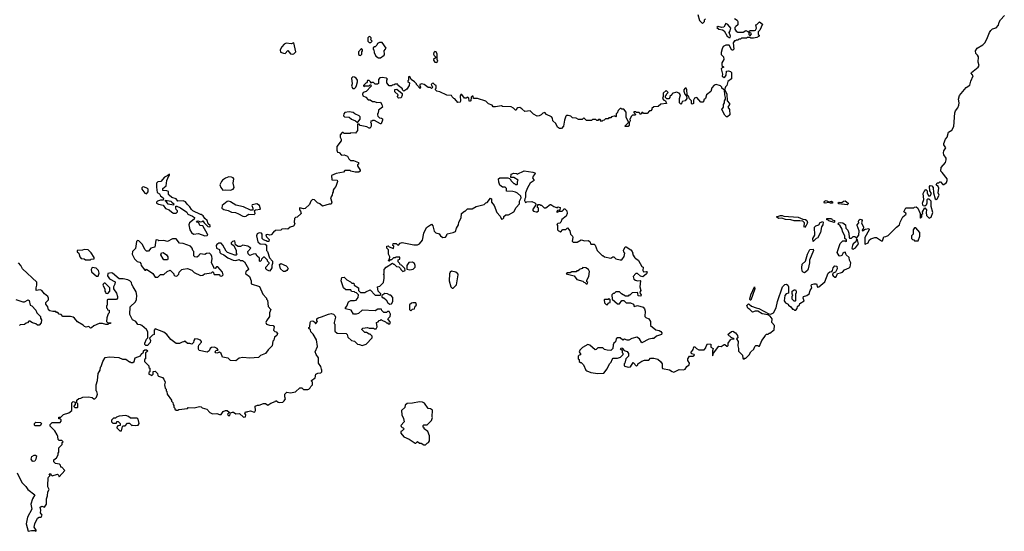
# Model space of a CAD drawing. Extents: x 2535812 to 2752880, y 540738 to 728399.
# Tile 9 of 213: x 2548218 to 2559592, y 610630 to 616545. Entities that reach past the tile are written whole.
import ezdxf

# ---------------------------------------------------------------- set-up
doc = ezdxf.new("R2010")
doc.units = 0

msp = doc.modelspace()

# ---------------------------------------------------------------- linework, layer by layer
at = {"layer": '0CON20XD'}
for points in [[(2556475, 616560), (2556505, 616538), (2556514, 616524), (2556513, 616485), (2556490, 616465), (2556479, 616455), (2556479, 616435), (2556494, 616414), (2556512, 616402), (2556575, 616400), (2556605, 616420), (2556640, 616400), (2556640, 616375), (2556655, 616360), (2556668, 616372), (2556670, 616385), (2556640, 616400), (2556642, 616408), (2556655, 616420), (2556705, 616418), (2556717, 616423), (2556730, 616445), (2556723, 616487), (2556735, 616490), (2556765, 616520), (2556800, 616495), (2556767, 616423), (2556750, 616405), (2556750, 616375), (2556760, 616365), (2556760, 616355), (2556735, 616340), (2556695, 616330), (2556665, 616330), (2556655, 616340), (2556625, 616340), (2556615, 616330), (2556555, 616330), (2556545, 616320), (2556525, 616320), (2556515, 616310), (2556495, 616310), (2556485, 616300), (2556475, 616300), (2556461, 616279), (2556466, 616205), (2556455, 616191), (2556443, 616193), (2556415, 616250), (2556375, 616250), (2556344, 616236), (2556331, 616209), (2556322, 616165), (2556323, 616143), (2556347, 616117), (2556352, 616085), (2556330, 616045), (2556330, 616015), (2556350, 615995), (2556332, 615988), (2556323, 615975), (2556338, 615915), (2556333, 615893), (2556355, 615878), (2556365, 615882), (2556380, 615905), (2556382, 615948), (2556405, 615952), (2556427, 615947), (2556440, 615935), (2556440, 615860), (2556399, 615831), (2556388, 615785), (2556373, 615767), (2556360, 615730), (2556330, 615755), (2556330, 615765), (2556312, 615782), (2556265, 615797), (2556241, 615789), (2556213, 615757), (2556200, 615715), (2556150, 615675), (2556140, 615635), (2556122, 615618), (2556120, 615605), (2556108, 615592), (2556085, 615590), (2556040, 615645), (2556025, 615642)], [(2556050, 616605), (2556070, 616535), (2556105, 616500), (2556128, 616522), (2556130, 616545), (2556140, 616555)], [(2557698, 613618), (2557722, 613625), (2557745, 613652), (2557800, 613675), (2557812, 613688), (2557818, 613735), (2557802, 613765), (2557800, 613795), (2557766, 613826), (2557756, 613856), (2557740, 613855), (2557725, 613840), (2557715, 613818), (2557695, 613810), (2557684, 613814), (2557660, 613855), (2557695, 613958), (2557725, 613990), (2557755, 613990), (2557765, 613980), (2557770, 613985), (2557768, 613998), (2557750, 614015), (2557748, 614045), (2557723, 614095), (2557717, 614125), (2557695, 614162), (2557670, 614185), (2557682, 614198), (2557705, 614202), (2557725, 614198), (2557758, 614175), (2557763, 614133), (2557785, 614110), (2557796, 614076), (2557800, 614025), (2557805, 614020), (2557825, 614020), (2557845, 614040), (2557867, 614037), (2557885, 614020), (2557912, 614055), (2557917, 614105), (2557891, 614165), (2557893, 614175), (2557912, 614195), (2557909, 614215), (2557915, 614232), (2557925, 614238), (2557944, 614235), (2557951, 614225), (2557942, 614195), (2557966, 614145), (2557962, 614128), (2557948, 614115), (2557952, 614105), (2557985, 614122), (2558025, 614130), (2558030, 614125), (2558030, 614115), (2557980, 614025), (2557980, 613955), (2557985, 613950), (2558020, 613965), (2558030, 613995), (2558048, 614012), (2558095, 614028), (2558115, 614028), (2558175, 613990), (2558185, 613990), (2558200, 614035), (2558225, 614040), (2558249, 614051), (2558345, 614148), (2558380, 614175), (2558388, 614205), (2558420, 614265), (2558457, 614295), (2558455, 614310), (2558430, 614325), (2558455, 614370), (2558545, 614370), (2558553, 614377), (2558575, 614380), (2558592, 614365), (2558620, 614305), (2558620, 614255), (2558625, 614250), (2558640, 614265), (2558640, 614295), (2558650, 614305), (2558648, 614325), (2558675, 614370), (2558692, 614345), (2558688, 614315), (2558693, 614283), (2558725, 614252), (2558745, 614260), (2558767, 614315), (2558748, 614385), (2558748, 614445), (2558725, 614470), (2558705, 614470), (2558698, 614462), (2558697, 614425), (2558689, 614401), (2558675, 614388), (2558654, 614394), (2558647, 614425), (2558662, 614465), (2558653, 614535), (2558665, 614560), (2558685, 614580), (2558700, 614565), (2558700, 614545), (2558715, 614510), (2558735, 614510), (2558752, 614535), (2558732, 614565), (2558727, 614615), (2558735, 614627), (2558755, 614624), (2558769, 614605), (2558773, 614543), (2558792, 614475), (2558805, 614468), (2558815, 614472), (2558840, 614515), (2558829, 614545), (2558836, 614596), (2558826, 614616), (2558804, 614635), (2558815, 614660), (2558835, 614660), (2558845, 614670), (2558855, 614670), (2558881, 614641), (2558895, 614638), (2558925, 614662), (2558933, 614685), (2558933, 614705), (2558872, 614778), (2558858, 614795), (2558862, 614835), (2558913, 614895), (2558920, 614925), (2558920, 614945), (2558894, 614984), (2558891, 615005), (2558892, 615028), (2558918, 615065), (2558895, 615098), (2558892, 615115), (2558913, 615165), (2558930, 615185), (2558946, 615244), (2558985, 615267), (2559010, 615310), (2559022, 615468), (2559029, 615491), (2559056, 615524), (2559067, 615555), (2559071, 615585), (2559061, 615625), (2559073, 615667), (2559150, 615760), (2559194, 615786), (2559206, 615835), (2559232, 615895), (2559210, 615925), (2559212, 615935), (2559288, 615995), (2559302, 616015), (2559288, 616055), (2559293, 616115), (2559283, 616135), (2559262, 616155), (2559258, 616185), (2559280, 616215), (2559342, 616255), (2559365, 616278), (2559391, 616319), (2559420, 616395), (2559435, 616418), (2559455, 616438), (2559498, 616452), (2559525, 616480), (2559532, 616515), (2559546, 616544), (2559592, 616592)], [(2556415, 616338), (2556425, 616340), (2556430, 616355), (2556413, 616395), (2556426, 616415), (2556431, 616445), (2556400, 616490), (2556375, 616502), (2556350, 616460), (2556326, 616456), (2556285, 616468), (2556270, 616455), (2556295, 616434), (2556335, 616427), (2556356, 616416), (2556392, 616355), (2556415, 616338)], [(2552275, 616280), (2552290, 616295), (2552270, 616315), (2552280, 616325), (2552280, 616335), (2552268, 616348), (2552255, 616350), (2552240, 616335), (2552240, 616295), (2552255, 616280), (2552275, 616280)], [(2551365, 616146), (2551385, 616152), (2551407, 616175), (2551385, 616278), (2551354, 616266), (2551295, 616272), (2551275, 616263), (2551245, 616230), (2551229, 616195), (2551231, 616171), (2551265, 616156), (2551286, 616154), (2551315, 616187), (2551345, 616150), (2551365, 616146)], [(2552155, 616132), (2552170, 616145), (2552170, 616175), (2552180, 616185), (2552178, 616198), (2552165, 616210), (2552130, 616175), (2552133, 616143), (2552143, 616133), (2552155, 616132)], [(2552385, 616102), (2552428, 616135), (2552432, 616145), (2552430, 616185), (2552450, 616215), (2552405, 616280), (2552375, 616282), (2552352, 616268), (2552345, 616250), (2552325, 616230), (2552315, 616230), (2552302, 616218), (2552300, 616205), (2552310, 616195), (2552312, 616165), (2552332, 616122), (2552363, 616103), (2552385, 616102)], [(2553035, 616050), (2553048, 616065), (2553040, 616085), (2553040, 616145), (2553030, 616175), (2553015, 616178), (2553002, 616165), (2553000, 616145), (2553005, 616130), (2553020, 616115), (2553020, 616105), (2553000, 616085), (2553000, 616075), (2553014, 616054), (2553035, 616050)], [(2556025, 615642), (2556014, 615636), (2556000, 615615), (2556000, 615575), (2555985, 615570), (2555980, 615575), (2555978, 615608), (2555955, 615630), (2555945, 615660), (2555928, 615678), (2555926, 615736), (2555915, 615752), (2555905, 615752), (2555890, 615735), (2555889, 615719), (2555902, 615682), (2555922, 615662), (2555924, 615635), (2555905, 615607), (2555872, 615598), (2555868, 615582), (2555855, 615570), (2555840, 615585), (2555840, 615635), (2555850, 615675), (2555836, 615696), (2555805, 615708), (2555755, 615690), (2555750, 615675), (2555730, 615655), (2555730, 615645), (2555715, 615630), (2555695, 615630), (2555680, 615645), (2555680, 615665), (2555690, 615675), (2555690, 615685), (2555710, 615705), (2555685, 615728), (2555653, 615697), (2555650, 615655), (2555642, 615635), (2555660, 615615), (2555678, 615608), (2555690, 615575), (2555625, 615570), (2555595, 615540), (2555543, 615537), (2555522, 615518), (2555520, 615505), (2555508, 615492), (2555495, 615490), (2555465, 615460), (2555425, 615460), (2555415, 615470), (2555405, 615470), (2555395, 615450), (2555375, 615470), (2555345, 615470), (2555335, 615480), (2555312, 615478), (2555312, 615472), (2555328, 615458), (2555330, 615445), (2555325, 615440), (2555295, 615440), (2555285, 615430), (2555268, 615395), (2555270, 615375), (2555258, 615352), (2555258, 615325), (2555245, 615310), (2555215, 615310), (2555210, 615315), (2555250, 615355), (2555250, 615365), (2555222, 615415), (2555222, 615475), (2555195, 615510), (2555175, 615510), (2555165, 615520), (2555155, 615520), (2555130, 615495), (2555120, 615465), (2555110, 615455), (2555110, 615425), (2555105, 615420), (2555095, 615430), (2555085, 615430), (2555055, 615420), (2555045, 615410), (2555025, 615410), (2555015, 615400), (2554985, 615400), (2554968, 615382), (2554955, 615380), (2554945, 615370), (2554922, 615372), (2554930, 615385), (2554925, 615390), (2554905, 615390), (2554895, 615380), (2554885, 615380), (2554875, 615390), (2554835, 615390), (2554825, 615380), (2554805, 615378), (2554765, 615380), (2554735, 615410), (2554715, 615390), (2554675, 615392), (2554647, 615407), (2554605, 615410), (2554585, 615430), (2554555, 615438), (2554533, 615437), (2554525, 615430), (2554512, 615382), (2554500, 615315), (2554475, 615287), (2554455, 615287), (2554432, 615302), (2554412, 615345), (2554376, 615376), (2554372, 615405), (2554363, 615423), (2554305, 615450), (2554285, 615470), (2554260, 615465), (2554240, 615445), (2554217, 615433), (2554195, 615430), (2554155, 615452), (2554115, 615490), (2554055, 615482), (2554020, 615515), (2553995, 615528), (2553973, 615527), (2553962, 615518), (2553955, 615500), (2553945, 615500), (2553923, 615523), (2553895, 615537), (2553797, 615543), (2553785, 615550), (2553715, 615537), (2553688, 615538), (2553675, 615558), (2553632, 615572), (2553602, 615602), (2553505, 615632), (2553462, 615632), (2553455, 615660), (2553445, 615660), (2553432, 615648), (2553430, 615605), (2553415, 615600), (2553410, 615605), (2553408, 615638), (2553395, 615650), (2553375, 615638), (2553355, 615638), (2553325, 615680), (2553315, 615680), (2553308, 615662), (2553312, 615605), (2553307, 615593), (2553278, 615588), (2553245, 615630), (2553233, 615633), (2553212, 615652), (2553208, 615668), (2553153, 615673), (2553072, 615712), (2553035, 615720), (2553020, 615735), (2553020, 615745), (2553030, 615755), (2553030, 615785), (2553012, 615792), (2552995, 615810), (2552982, 615808), (2552973, 615797), (2552982, 615772), (2552990, 615765), (2552975, 615750), (2552965, 615760), (2552935, 615760), (2552890, 615795), (2552865, 615802), (2552840, 615795), (2552840, 615775), (2552850, 615765), (2552845, 615750), (2552800, 615795), (2552800, 615805), (2552780, 615825), (2552742, 615852), (2552725, 615890), (2552710, 615885), (2552710, 615845), (2552702, 615838), (2552702, 615832), (2552720, 615815), (2552718, 615785), (2552689, 615741), (2552655, 615720), (2552640, 615735), (2552640, 615745), (2552590, 615785), (2552585, 615800), (2552555, 615800), (2552545, 615790), (2552523, 615787), (2552515, 615780), (2552485, 615780), (2552460, 615815), (2552460, 615845), (2552468, 615858), (2552457, 615867), (2552406, 615876), (2552379, 615871), (2552362, 615855), (2552362, 615808), (2552352, 615798), (2552325, 615800), (2552305, 615820), (2552285, 615820), (2552275, 615810), (2552270, 615825), (2552255, 615840), (2552235, 615840), (2552230, 615815), (2552215, 615810), (2552190, 615785), (2552195, 615770), (2552205, 615780), (2552255, 615780), (2552265, 615790), (2552275, 615790), (2552280, 615775), (2552220, 615715), (2552185, 615702), (2552177, 615685), (2552182, 615665), (2552215, 615648), (2552245, 615620), (2552265, 615620), (2552295, 615600), (2552315, 615600), (2552345, 615588), (2552385, 615590), (2552402, 615565), (2552410, 615535), (2552362, 615498), (2552360, 615465), (2552350, 615455), (2552350, 615445), (2552355, 615430), (2552375, 615410), (2552398, 615408), (2552408, 615398), (2552408, 615385), (2552395, 615340), (2552385, 615340), (2552315, 615380), (2552295, 615380), (2552285, 615370), (2552275, 615370), (2552270, 615365), (2552278, 615345), (2552278, 615315), (2552265, 615290), (2552255, 615290), (2552227, 615307), (2552153, 615323), (2552138, 615338), (2552125, 615340), (2552120, 615335), (2552122, 615265), (2552097, 615233), (2552045, 615238), (2552035, 615230), (2551965, 615230), (2551955, 615240), (2551945, 615240), (2551920, 615215), (2551920, 615185), (2551930, 615165), (2551930, 615145), (2551883, 615077), (2551882, 615035), (2551890, 615015), (2551908, 615008), (2551935, 614980), (2551965, 614982), (2552006, 614966), (2552020, 614935), (2552038, 614918), (2552075, 614918), (2552130, 614895), (2552130, 614875), (2552120, 614865), (2552120, 614855), (2552150, 614805), (2552150, 614795), (2552135, 614782), (2552095, 614783), (2552043, 614793), (2552035, 614800), (2551975, 614800), (2551957, 614783), (2551875, 614767), (2551820, 614745), (2551824, 614694), (2551885, 614690), (2551890, 614675), (2551870, 614615), (2551850, 614595), (2551840, 614575), (2551840, 614555), (2551830, 614545), (2551828, 614515), (2551810, 614485), (2551822, 614435), (2551817, 614413), (2551795, 614413), (2551718, 614388), (2551687, 614417), (2551657, 614427), (2551625, 614462), (2551600, 614465), (2551582, 614445), (2551565, 614410), (2551515, 614362), (2551495, 614358), (2551455, 614370), (2551450, 614365), (2551450, 614345), (2551462, 614332), (2551468, 614305), (2551425, 614260), (2551403, 614257), (2551393, 614247), (2551390, 614205), (2551398, 614185), (2551382, 614158), (2551343, 614147), (2551315, 614122), (2551285, 614128), (2551248, 614122), (2551235, 614110), (2551175, 614108), (2551151, 614089), (2551125, 614058), (2551105, 614052), (2551085, 614060), (2551062, 614058), (2551070, 614035), (2551100, 614005), (2551095, 613980), (2551075, 613980), (2551065, 613990), (2551035, 614000), (2551020, 614015), (2551020, 614065), (2551010, 614075), (2550985, 614080), (2550961, 614069), (2550952, 614045), (2550970, 613975), (2550995, 613952), (2551055, 613950), (2551068, 613938), (2551070, 613875), (2551080, 613865), (2551103, 613793), (2551138, 613755), (2551140, 613725), (2551130, 613705), (2551130, 613675), (2551120, 613655), (2551105, 613638), (2551072, 613652), (2551063, 613665), (2551063, 613685), (2551100, 613725), (2551100, 613735), (2551080, 613755), (2551080, 613765), (2551048, 613798), (2551035, 613800), (2551012, 613778), (2551008, 613762), (2550995, 613750), (2550990, 613755), (2550988, 613788), (2550961, 613811), (2550947, 613837), (2550914, 613836), (2550875, 613820), (2550858, 613838), (2550852, 613865), (2550890, 613905), (2550855, 613928), (2550795, 613938), (2550767, 613923), (2550743, 613923), (2550712, 613942), (2550705, 613990), (2550675, 613980), (2550660, 613965), (2550660, 613955), (2550690, 613935), (2550717, 613877), (2550720, 613845), (2550730, 613835), (2550718, 613822), (2550705, 613822), (2550620, 613855), (2550605, 613870), (2550565, 613940), (2550545, 613960), (2550518, 613962), (2550494, 613946), (2550488, 613935), (2550490, 613905), (2550528, 613888), (2550532, 613852), (2550542, 613842), (2550577, 613827), (2550622, 613792), (2550683, 613763), (2550715, 613762), (2550752, 613772), (2550765, 613762), (2550792, 613762), (2550814, 613744), (2550862, 613665), (2550862, 613655), (2550831, 613629), (2550828, 613615), (2550832, 613605), (2550873, 613575), (2550892, 613525), (2550892, 613492), (2550989, 613459), (2551025, 613370), (2551070, 613325), (2551070, 613315), (2551082, 613302), (2551088, 613228), (2551118, 613195), (2551102, 613155), (2551102, 613115), (2551068, 613065)], [(2552085, 615750), (2552100, 615765), (2552107, 615783), (2552120, 615825), (2552120, 615845), (2552105, 615868), (2552085, 615880), (2552067, 615883), (2552052, 615868), (2552057, 615805), (2552050, 615775), (2552065, 615750), (2552085, 615750)], [(2552595, 615638), (2552588, 615645), (2552582, 615655), (2552590, 615675), (2552552, 615712), (2552552, 615738), (2552575, 615740), (2552635, 615690), (2552636, 615674), (2552625, 615640), (2552595, 615638)], [(2556395, 615420), (2556382, 615422), (2556365, 615440), (2556330, 615505), (2556347, 615533), (2556348, 615565), (2556358, 615585), (2556358, 615605), (2556370, 615625), (2556372, 615645), (2556363, 615677), (2556360, 615730), (2556367, 615727), (2556387, 615685), (2556390, 615605), (2556418, 615575), (2556417, 615563), (2556398, 615535), (2556418, 615505), (2556420, 615445), (2556395, 615420)], [(2552125, 615360), (2552152, 615395), (2552152, 615422), (2552140, 615435), (2552090, 615455), (2552072, 615472), (2552025, 615480), (2551975, 615470), (2551962, 615458), (2551960, 615435), (2551972, 615422), (2552025, 615418), (2552050, 615395), (2552097, 615377), (2552115, 615360), (2552125, 615360)], [(2550355, 614048), (2550385, 614050), (2550390, 614055), (2550387, 614067), (2550335, 614160), (2550300, 614165), (2550288, 614198), (2550270, 614205), (2550262, 614215), (2550275, 614220), (2550305, 614208), (2550325, 614210), (2550335, 614220), (2550350, 614195), (2550390, 614155), (2550415, 614150), (2550420, 614155), (2550418, 614165), (2550396, 614186), (2550382, 614225), (2550357, 614247), (2550336, 614276), (2550315, 614292), (2550305, 614292), (2550220, 614335), (2550201, 614351), (2550183, 614383), (2550151, 614411), (2550135, 614440), (2550105, 614450), (2550045, 614448), (2550025, 614472), (2549975, 614488), (2549943, 614515), (2549938, 614525), (2549938, 614558), (2549918, 614568), (2549872, 614572), (2549870, 614595), (2549910, 614625), (2549918, 614685), (2549942, 614738), (2549950, 614745), (2549948, 614758), (2549928, 614742), (2549890, 614725), (2549850, 614675), (2549815, 614670), (2549800, 614655), (2549797, 614607), (2549806, 614546), (2549835, 614530), (2549845, 614510), (2549876, 614486), (2549880, 614475), (2549875, 614460), (2549845, 614460), (2549810, 614445), (2549800, 614435), (2549800, 614425), (2549823, 614413), (2549875, 614400), (2549901, 614361), (2549946, 614346), (2549975, 614318), (2549995, 614308), (2550025, 614310), (2550040, 614325), (2550040, 614335), (2550025, 614350), (2550020, 614365), (2550022, 614388), (2550035, 614390), (2550075, 614368), (2550149, 614319), (2550160, 614295), (2550214, 614274), (2550237, 614257), (2550235, 614240), (2550180, 614195), (2550172, 614175), (2550182, 614115), (2550204, 614084), (2550227, 614067), (2550285, 614072), (2550355, 614048)], [(2553698, 614395), (2553730, 614315), (2553770, 614275), (2553785, 614240), (2553798, 614242), (2553810, 614255), (2553812, 614268), (2553833, 614287), (2553865, 614290), (2553926, 614324), (2553952, 614375), (2553991, 614415), (2553993, 614447), (2554011, 614485), (2554007, 614505), (2553970, 614540), (2553945, 614552), (2553915, 614560), (2553842, 614562), (2553840, 614595), (2553825, 614610), (2553795, 614610), (2553765, 614630), (2553752, 614665), (2553750, 614705), (2553765, 614718), (2553857, 614717), (2553878, 614708), (2553890, 614695), (2553890, 614685), (2553925, 614650), (2553935, 614650), (2553945, 614640), (2553965, 614640), (2553970, 614645), (2553970, 614675), (2553978, 614688), (2553925, 614720), (2553892, 614722), (2553895, 614760), (2553925, 614770), (2553957, 614767), (2553965, 614760), (2554045, 614796), (2554145, 614784), (2554170, 614775), (2554172, 614765), (2554148, 614735), (2554140, 614715), (2554160, 614685), (2554116, 614654), (2554085, 614600), (2554062, 614545), (2554062, 614488), (2554052, 614475), (2554050, 614455), (2554062, 614432), (2554075, 614440), (2554135, 614442), (2554168, 614428), (2554180, 614415), (2554180, 614405), (2554140, 614345), (2554155, 614330), (2554185, 614322), (2554197, 614323), (2554210, 614335), (2554210, 614365), (2554200, 614375), (2554202, 614408), (2554225, 614410), (2554235, 614400), (2554245, 614400), (2554275, 614370), (2554295, 614370), (2554345, 614410), (2554355, 614410), (2554390, 614385), (2554425, 614370), (2554435, 614380), (2554460, 614375), (2554458, 614342), (2554432, 614338), (2554420, 614325), (2554425, 614320), (2554455, 614330), (2554485, 614330), (2554500, 614345), (2554505, 614360), (2554515, 614360), (2554540, 614335), (2554542, 614305), (2554532, 614275), (2554480, 614235), (2554470, 614205), (2554458, 614192), (2554435, 614190), (2554423, 614177), (2554430, 614165), (2554430, 614115), (2554442, 614102), (2554455, 614100), (2554465, 614090), (2554492, 614118), (2554525, 614120), (2554548, 614138), (2554572, 614105), (2554580, 614065), (2554602, 614042), (2554608, 614025), (2554600, 613985), (2554612, 613972), (2554657, 613973), (2554705, 614000), (2554745, 613988), (2554785, 613992), (2554805, 613980), (2554815, 613950), (2554855, 613948), (2554865, 613940), (2554890, 613875), (2554945, 613820), (2554955, 613820), (2554973, 613803), (2555045, 613788), (2555068, 613802), (2555082, 613802), (2555105, 613780), (2555155, 613770), (2555175, 613770), (2555202, 613808), (2555210, 613845), (2555195, 613860), (2555193, 613875), (2555212, 613918), (2555225, 613918), (2555276, 613886), (2555292, 613865), (2555300, 613845), (2555298, 613835), (2555325, 613790), (2555335, 613780), (2555345, 613780), (2555365, 613760), (2555405, 613690), (2555420, 613685), (2555418, 613645), (2555425, 613630), (2555455, 613632), (2555468, 613628), (2555458, 613605), (2555415, 613572), (2555389, 613579), (2555355, 613612), (2555335, 613610), (2555303, 613577), (2555312, 613545), (2555332, 613532), (2555355, 613527), (2555385, 613530), (2555390, 613525), (2555382, 613455), (2555392, 613415), (2555380, 613395), (2555385, 613380), (2555398, 613365), (2555395, 613350), (2555362, 613352), (2555360, 613385), (2555355, 613390), (2555293, 613387), (2555265, 613360), (2555255, 613360), (2555245, 613350), (2555215, 613350), (2555170, 613375), (2555147, 613397), (2555115, 613400), (2555103, 613397), (2555085, 613380), (2555075, 613380), (2555060, 613365), (2555062, 613312), (2555125, 613260), (2555145, 613260), (2555175, 613300), (2555195, 613300), (2555225, 613270), (2555275, 613270), (2555308, 613258), (2555315, 613230), (2555355, 613242), (2555421, 613221), (2555434, 613204), (2555444, 613175), (2555440, 613115), (2555452, 613102), (2555487, 613087), (2555506, 613056), (2555505, 613010), (2555565, 612958), (2555605, 612952), (2555625, 612942), (2555637, 612925), (2555632, 612905), (2555575, 612888), (2555542, 612858), (2555525, 612860), (2555485, 612850), (2555405, 612810), (2555376, 612856), (2555346, 612876), (2555290, 612860), (2555255, 612840), (2555235, 612838), (2555205, 612852), (2555185, 612840), (2555156, 612866), (2555125, 612868), (2555110, 612855), (2555100, 612820), (2555082, 612805), (2555073, 612787), (2555070, 612745), (2555045, 612720), (2555003, 612723), (2554973, 612733), (2554955, 612750), (2554895, 612750), (2554878, 612732), (2554865, 612730), (2554803, 612783), (2554781, 612789), (2554720, 612755), (2554690, 612725), (2554680, 612705), (2554700, 612675), (2554695, 612670), (2554682, 612668), (2554670, 612655), (2554670, 612625), (2554680, 612615), (2554682, 612592), (2554695, 612580), (2554705, 612580), (2554730, 612555), (2554758, 612495), (2554768, 612485), (2554815, 612468), (2554895, 612453), (2554965, 612460), (2555005, 612510), (2555030, 612565), (2555050, 612585), (2555063, 612617), (2555075, 612630), (2555125, 612630), (2555160, 612645), (2555190, 612675), (2555190, 612685), (2555180, 612695), (2555180, 612715), (2555160, 612735), (2555165, 612750), (2555178, 612748), (2555202, 612722), (2555235, 612710), (2555250, 612685), (2555250, 612655), (2555220, 612625), (2555210, 612575), (2555200, 612565), (2555200, 612545), (2555208, 612538), (2555245, 612528), (2555275, 612532), (2555305, 612580), (2555345, 612540), (2555360, 612555), (2555360, 612565), (2555405, 612598), (2555435, 612610), (2555485, 612610), (2555505, 612630), (2555545, 612632), (2555591, 612621), (2555622, 612595), (2555638, 612565), (2555638, 612525), (2555645, 612512), (2555725, 612497), (2555755, 612477), (2555775, 612471), (2555835, 612499), (2555885, 612498), (2555905, 612503), (2555924, 612536), (2555952, 612555), (2555956, 612575), (2555937, 612605), (2555937, 612625), (2555956, 612654), (2555995, 612654), (2556012, 612665), (2556010, 612675), (2555981, 612681), (2555972, 612695), (2555998, 612732), (2556005, 612762), (2556015, 612763), (2556035, 612742), (2556065, 612730), (2556115, 612728), (2556125, 612730), (2556145, 612750), (2556148, 612772), (2556165, 612798), (2556200, 612795), (2556200, 612760), (2556228, 612745), (2556220, 612715), (2556220, 612665), (2556225, 612660), (2556232, 612688), (2556295, 612770), (2556322, 612768), (2556355, 612790), (2556365, 612790), (2556385, 612770), (2556395, 612770), (2556402, 612778), (2556402, 612805), (2556427, 612843), (2556438, 612852), (2556470, 612855), (2556435, 612872), (2556400, 612905), (2556439, 612941), (2556455, 612943), (2556488, 612925), (2556510, 612895), (2556512, 612868), (2556500, 612855), (2556518, 612825), (2556512, 612775), (2556522, 612745), (2556523, 612713), (2556567, 612667), (2556572, 612632), (2556585, 612620), (2556595, 612630), (2556605, 612630), (2556645, 612670), (2556664, 612706), (2556700, 612735), (2556710, 612765), (2556722, 612778), (2556745, 612780), (2556755, 612770), (2556765, 612770), (2556790, 612835), (2556830, 612885), (2556830, 612895), (2556845, 612910), (2556865, 612910), (2556875, 612920), (2556885, 612920), (2556932, 612958), (2556939, 613009), (2556908, 613045), (2556911, 613085), (2556887, 613117), (2556861, 613131), (2556795, 613144), (2556746, 613176), (2556715, 613176), (2556682, 613162), (2556652, 613195), (2556630, 613210), (2556619, 613241), (2556635, 613259), (2556646, 613256), (2556673, 613233), (2556726, 613214), (2556757, 613207), (2556873, 613143), (2556895, 613139), (2556925, 613154), (2556956, 613215), (2556971, 613285), (2557031, 613455), (2557055, 613482), (2557075, 613487), (2557090, 613475), (2557100, 613455), (2557100, 613385), (2557072, 613375), (2557055, 613358), (2557047, 613295), (2557065, 613270), (2557096, 613256), (2557100, 613245), (2557126, 613226), (2557145, 613200), (2557155, 613200), (2557168, 613188), (2557185, 613188), (2557198, 613205), (2557202, 613228), (2557225, 613250), (2557230, 613265), (2557280, 613295), (2557268, 613325), (2557272, 613345), (2557312, 613358), (2557338, 613375), (2557348, 613415), (2557367, 613443), (2557362, 613475), (2557370, 613485), (2557395, 613492), (2557422, 613492), (2557434, 613454), (2557450, 613455), (2557517, 613515), (2557558, 613615), (2557575, 613628), (2557598, 613632), (2557608, 613645), (2557613, 613677), (2557635, 613698), (2557656, 613696), (2557660, 613665), (2557643, 613627), (2557610, 613615), (2557608, 613595), (2557613, 613585), (2557635, 613568), (2557645, 613568), (2557655, 613580), (2557665, 613612), (2557698, 613618)], [(2550563, 614573), (2550595, 614578), (2550655, 614573), (2550685, 614587), (2550697, 614605), (2550686, 614655), (2550690, 614705), (2550686, 614716), (2550666, 614726), (2550635, 614727), (2550595, 614712), (2550561, 614689), (2550548, 614675), (2550532, 614635), (2550543, 614603), (2550563, 614573)], [(2549685, 614533), (2549703, 614555), (2549704, 614584), (2549694, 614594), (2549652, 614612), (2549635, 614610), (2549628, 614602), (2549630, 614585), (2549665, 614538), (2549685, 614533)], [(2548405, 610630), (2548410, 610635), (2548408, 610645), (2548387, 610677), (2548394, 610715), (2548425, 610782), (2548445, 610793), (2548467, 610793), (2548478, 610815), (2548458, 610845), (2548462, 610875), (2548455, 610908), (2548475, 610921), (2548505, 610910), (2548527, 610945), (2548528, 611005), (2548538, 611042), (2548542, 611085), (2548560, 611115), (2548545, 611145), (2548542, 611165), (2548547, 611245), (2548552, 611258), (2548570, 611275), (2548560, 611295), (2548575, 611300), (2548582, 611282), (2548595, 611270), (2548655, 611290), (2548668, 611278), (2548675, 611260), (2548738, 611335), (2548705, 611370), (2548695, 611370), (2548690, 611395), (2548678, 611408), (2548633, 611413), (2548613, 611433), (2548613, 611457), (2548645, 611480), (2548662, 611515), (2548662, 611535), (2548670, 611545), (2548670, 611595), (2548710, 611635), (2548710, 611655), (2548720, 611665), (2548705, 611680), (2548675, 611680), (2548662, 611692), (2548660, 611725), (2548650, 611745), (2548625, 611790), (2548570, 611845), (2548572, 611865), (2548595, 611890), (2548685, 611890), (2548698, 611902), (2548698, 611918), (2548685, 611930), (2548672, 611932), (2548672, 611948), (2548695, 611950), (2548725, 611982), (2548785, 612000), (2548820, 612025), (2548820, 612115), (2548835, 612130), (2548860, 612125), (2548860, 612095), (2548842, 612078), (2548842, 612072), (2548855, 612060), (2548885, 612060), (2548890, 612065), (2548890, 612105), (2548880, 612115), (2548880, 612145), (2548900, 612165), (2548925, 612168), (2548948, 612182), (2549015, 612183), (2549057, 612177), (2549075, 612160), (2549085, 612160), (2549105, 612180), (2549117, 612217), (2549110, 612245), (2549100, 612255), (2549100, 612325), (2549116, 612374), (2549124, 612456), (2549148, 612495), (2549152, 612528), (2549160, 612535), (2549180, 612595), (2549205, 612638), (2549255, 612647), (2549365, 612638), (2549405, 612622), (2549445, 612620), (2549485, 612590), (2549495, 612590), (2549505, 612580), (2549525, 612580), (2549540, 612595), (2549554, 612636), (2549613, 612657), (2549622, 612678), (2549648, 612702), (2549650, 612715), (2549665, 612730), (2549685, 612730), (2549700, 612715), (2549685, 612700), (2549670, 612695), (2549670, 612625), (2549660, 612615), (2549660, 612595), (2549710, 612545), (2549710, 612525), (2549720, 612515), (2549720, 612475), (2549710, 612465), (2549710, 612445), (2549735, 612440), (2549745, 612430), (2549760, 612445), (2549762, 612478), (2549785, 612480), (2549810, 612455), (2549813, 612433), (2549820, 612425), (2549867, 612407), (2549885, 612390), (2549898, 612355), (2549892, 612325), (2549900, 612285), (2549910, 612275), (2549910, 612255), (2549917, 612247), (2549922, 612215), (2549970, 612145), (2549970, 612135), (2549988, 612118), (2549990, 612095), (2550000, 612085), (2550000, 612065), (2550010, 612055), (2550012, 612042), (2550025, 612030), (2550045, 612030), (2550055, 612040), (2550155, 612050), (2550165, 612060), (2550235, 612058), (2550295, 612072), (2550315, 612070), (2550328, 612058), (2550381, 612041), (2550415, 612002), (2550445, 611987), (2550495, 611992), (2550525, 611980), (2550545, 611980), (2550570, 612015), (2550595, 612028), (2550615, 612028), (2550638, 612008), (2550638, 612002), (2550620, 611985), (2550625, 611970), (2550645, 611970), (2550652, 611998), (2550675, 612008), (2550687, 612007), (2550715, 611990), (2550758, 611992), (2550805, 611950), (2550827, 611953), (2550830, 611975), (2550820, 611995), (2550825, 612010), (2550845, 612010), (2550853, 612017), (2550885, 612023), (2550925, 612008), (2550935, 612010), (2550942, 612025), (2550940, 612075), (2550965, 612090), (2550985, 612090), (2551035, 612108), (2551057, 612107), (2551085, 612090), (2551118, 612112), (2551168, 612132), (2551175, 612140), (2551185, 612140), (2551203, 612123), (2551215, 612120), (2551257, 612123), (2551275, 612140), (2551287, 612163), (2551280, 612185), (2551280, 612215), (2551303, 612237), (2551345, 612230), (2551405, 612242), (2551455, 612290), (2551477, 612287), (2551495, 612270), (2551545, 612270), (2551560, 612275), (2551575, 612290), (2551580, 612305), (2551600, 612325), (2551600, 612355), (2551590, 612365), (2551590, 612375), (2551630, 612405), (2551640, 612445), (2551663, 612457), (2551695, 612462), (2551710, 612475), (2551710, 612495), (2551703, 612503), (2551698, 612535), (2551670, 612575), (2551670, 612635), (2551643, 612673), (2551632, 612705), (2551657, 612765), (2551648, 612845), (2551609, 612909), (2551580, 612935), (2551578, 612958), (2551560, 612975), (2551560, 612985), (2551570, 612995), (2551572, 613045), (2551582, 613058), (2551605, 613062), (2551617, 613057), (2551628, 613048), (2551635, 613030), (2551660, 613055), (2551650, 613065), (2551650, 613085), (2551665, 613100), (2551705, 613108), (2551785, 613142), (2551815, 613148), (2551845, 613140), (2551860, 613125), (2551868, 613105), (2551852, 613045), (2551852, 613032), (2551860, 613025), (2551860, 612945), (2551885, 612920), (2551988, 612918), (2552000, 612905), (2552010, 612875), (2552050, 612835), (2552087, 612827), (2552120, 612795), (2552142, 612788), (2552175, 612777), (2552220, 612795), (2552290, 612865), (2552290, 612885), (2552265, 612910), (2552255, 612910), (2552225, 612930), (2552205, 612930), (2552172, 612962), (2552172, 612968), (2552183, 612977), (2552235, 612988), (2552255, 612980), (2552305, 612980), (2552315, 612970), (2552335, 612970), (2552348, 612995), (2552340, 613045), (2552358, 613052), (2552372, 613068), (2552385, 613070), (2552395, 613080), (2552402, 613072), (2552445, 613052), (2552455, 613040), (2552465, 613040), (2552475, 613030), (2552495, 613030), (2552500, 613045), (2552472, 613085), (2552496, 613114), (2552502, 613142), (2552485, 613170), (2552465, 613170), (2552455, 613160), (2552425, 613160), (2552402, 613182), (2552398, 613198), (2552355, 613200), (2552325, 613180), (2552175, 613188), (2552132, 613148), (2552105, 613140), (2552075, 613140), (2552047, 613187), (2551982, 613202), (2551980, 613215), (2551997, 613233), (2552017, 613283), (2552045, 613300), (2552085, 613298), (2552105, 613302), (2552127, 613333), (2552130, 613365), (2552108, 613388), (2552095, 613390), (2552085, 613400), (2552052, 613402), (2552045, 613420), (2551985, 613420), (2551960, 613445), (2551932, 613525), (2551940, 613565), (2551965, 613570), (2551997, 613537), (2552040, 613515), (2552055, 613500), (2552078, 613498), (2552080, 613475), (2552130, 613445), (2552130, 613415), (2552155, 613390), (2552205, 613390), (2552215, 613400), (2552265, 613420), (2552325, 613360), (2552385, 613360), (2552390, 613375), (2552360, 613405), (2552350, 613455), (2552380, 613465), (2552420, 613505), (2552430, 613555), (2552430, 613595), (2552420, 613605), (2552430, 613615), (2552430, 613655), (2552450, 613685), (2552525, 613730), (2552535, 613720), (2552545, 613720), (2552572, 613692), (2552598, 613688), (2552618, 613668), (2552620, 613655), (2552643, 613633), (2552670, 613645), (2552668, 613668), (2552628, 613708), (2552612, 613712), (2552608, 613728), (2552590, 613745), (2552592, 613768), (2552610, 613775), (2552608, 613798), (2552565, 613800), (2552555, 613790), (2552535, 613790), (2552515, 613770), (2552502, 613768), (2552488, 613752), (2552482, 613752), (2552480, 613765), (2552490, 613775), (2552492, 613805), (2552478, 613835), (2552480, 613885), (2552460, 613905), (2552460, 613925), (2552475, 613930), (2552485, 613920), (2552535, 613900), (2552540, 613925), (2552530, 613935), (2552532, 613958), (2552567, 613957), (2552582, 613942), (2552595, 613940), (2552615, 613960), (2552635, 613968), (2552772, 613942), (2552815, 613941), (2552837, 613955), (2552873, 613995), (2552887, 614075), (2552917, 614143), (2552975, 614180), (2552992, 614162), (2553005, 614100), (2553025, 614080), (2553065, 614070), (2553078, 614045), (2553105, 614028), (2553135, 614030), (2553150, 614045), (2553155, 614070), (2553226, 614084), (2553252, 614095), (2553263, 614135), (2553288, 614175), (2553292, 614205), (2553318, 614255), (2553320, 614305), (2553355, 614330), (2553365, 614330), (2553392, 614358), (2553445, 614360), (2553493, 614387), (2553585, 614410), (2553602, 614428), (2553618, 614432), (2553655, 614480), (2553670, 614475), (2553670, 614435), (2553698, 614395)], [(2549995, 614400), (2549934, 614414), (2549915, 614440), (2549902, 614445), (2549902, 614458), (2549965, 614448), (2549974, 614434), (2550000, 614415), (2549995, 614400)], [(2550815, 614268), (2550835, 614272), (2550844, 614286), (2550865, 614298), (2550927, 614293), (2550938, 614305), (2550932, 614338), (2550944, 614346), (2551000, 614355), (2550988, 614395), (2550957, 614417), (2550902, 614405), (2550900, 614395), (2550912, 614365), (2550912, 614348), (2550905, 614342), (2550885, 614342), (2550805, 614380), (2550715, 614400), (2550655, 614440), (2550635, 614446), (2550615, 614443), (2550557, 614395), (2550552, 614365), (2550575, 614350), (2550625, 614338), (2550665, 614318), (2550710, 614315), (2550745, 614302), (2550795, 614272), (2550815, 614268)], [(2557605, 614422), (2557583, 614423), (2557565, 614432), (2557522, 614422), (2557513, 614425), (2557510, 614435), (2557515, 614446), (2557535, 614454), (2557565, 614438), (2557595, 614448), (2557611, 614435), (2557605, 614422)], [(2557775, 614404), (2557680, 614415), (2557668, 614425), (2557685, 614436), (2557715, 614430), (2557735, 614446), (2557755, 614452), (2557788, 614425), (2557789, 614415), (2557775, 614404)], [(2557285, 614144), (2557279, 614155), (2557282, 614195), (2557264, 614214), (2557231, 614221), (2557165, 614220), (2557125, 614231), (2557065, 614236), (2557020, 614250), (2556985, 614247), (2556960, 614265), (2557005, 614280), (2557025, 614280), (2557045, 614274), (2557211, 614261), (2557265, 614239), (2557295, 614236), (2557309, 614225), (2557317, 614195), (2557304, 614165), (2557285, 614144)], [(2557385, 613980), (2557381, 614015), (2557403, 614055), (2557400, 614145), (2557415, 614161), (2557448, 614175), (2557465, 614202), (2557495, 614210), (2557500, 614205), (2557496, 614175), (2557481, 614149), (2557469, 614085), (2557435, 614020), (2557420, 614015), (2557385, 613980)], [(2557625, 614202), (2557565, 614220), (2557555, 614230), (2557542, 614232), (2557540, 614245), (2557595, 614247), (2557602, 614232), (2557630, 614225), (2557630, 614205), (2557625, 614202)], [(2558595, 613990), (2558616, 614044), (2558617, 614085), (2558568, 614138), (2558555, 614140), (2558540, 614115), (2558540, 614065), (2558520, 614045), (2558520, 614015), (2558532, 614002), (2558545, 614000), (2558555, 613990), (2558595, 613990)], [(2549815, 613570), (2549845, 613600), (2549885, 613600), (2549920, 613635), (2549955, 613650), (2550000, 613605), (2550000, 613595), (2550012, 613582), (2550035, 613580), (2550058, 613602), (2550060, 613625), (2550090, 613655), (2550105, 613662), (2550155, 613668), (2550208, 613648), (2550235, 613622), (2550305, 613588), (2550335, 613592), (2550353, 613607), (2550435, 613620), (2550445, 613630), (2550455, 613630), (2550465, 613600), (2550525, 613600), (2550532, 613582), (2550555, 613580), (2550568, 613595), (2550562, 613625), (2550508, 613688), (2550493, 613687), (2550475, 613670), (2550462, 613672), (2550460, 613685), (2550432, 613735), (2550440, 613785), (2550437, 613807), (2550430, 613825), (2550410, 613845), (2550375, 613842), (2550355, 613830), (2550303, 613837), (2550290, 613825), (2550285, 613810), (2550265, 613800), (2550243, 613803), (2550230, 613815), (2550230, 613865), (2550220, 613875), (2550210, 613905), (2550190, 613925), (2550105, 613958), (2550065, 613960), (2550025, 614010), (2549985, 614010), (2549925, 613982), (2549885, 613992), (2549825, 613990), (2549817, 613997), (2549795, 614000), (2549790, 613995), (2549780, 613915), (2549735, 613902), (2549705, 613870), (2549685, 613870), (2549665, 613890), (2549636, 613946), (2549595, 613990), (2549578, 613992), (2549568, 613982), (2549555, 613900), (2549520, 613865), (2549518, 613835), (2549545, 613780), (2549575, 613750), (2549605, 613740), (2549618, 613728), (2549620, 613705), (2549665, 613650), (2549675, 613650), (2549685, 613660), (2549755, 613612), (2549785, 613570), (2549815, 613570)], [(2557845, 613892), (2557873, 613907), (2557906, 613954), (2557895, 614000), (2557885, 614010), (2557878, 613975), (2557847, 613953), (2557838, 613935), (2557832, 613905), (2557845, 613892)], [(2548978, 613768), (2549035, 613770), (2549043, 613777), (2549078, 613782), (2549080, 613795), (2549045, 613850), (2549010, 613885), (2548965, 613888), (2548945, 613880), (2548882, 613878), (2548882, 613862), (2548900, 613845), (2548913, 613803), (2548930, 613785), (2548965, 613780), (2548978, 613768)], [(2549925, 613770), (2549885, 613770), (2549875, 613780), (2549850, 613825), (2549855, 613850), (2549875, 613852), (2549916, 613826), (2549930, 613805), (2549930, 613775), (2549925, 613770)], [(2557285, 613620), (2557270, 613625), (2557258, 613638), (2557251, 613675), (2557255, 613720), (2557297, 613753), (2557317, 613835), (2557345, 613888), (2557385, 613892), (2557389, 613875), (2557340, 613765), (2557340, 613735), (2557326, 613665), (2557317, 613645), (2557285, 613620)], [(2551068, 613065), (2551062, 613045), (2551070, 613025), (2551105, 613012), (2551145, 613010), (2551158, 612995), (2551150, 612955), (2551165, 612940), (2551180, 612935), (2551196, 612916), (2551187, 612895), (2551162, 612875), (2551155, 612840), (2551143, 612827), (2551133, 612775), (2551090, 612730), (2551056, 612684), (2550999, 612661), (2550975, 612640), (2550875, 612630), (2550795, 612640), (2550755, 612632), (2550715, 612602), (2550655, 612604), (2550625, 612633), (2550560, 612645), (2550546, 612685), (2550525, 612702), (2550495, 612690), (2550483, 612693), (2550478, 612705), (2550485, 612720), (2550510, 612725), (2550500, 612745), (2550469, 612759), (2550434, 612756), (2550418, 612742), (2550408, 612715), (2550385, 612703), (2550292, 612722), (2550282, 612735), (2550283, 612765), (2550289, 612781), (2550320, 612815), (2550320, 612825), (2550305, 612840), (2550275, 612852), (2550240, 612855), (2550228, 612835), (2550227, 612813), (2550205, 612792), (2550185, 612800), (2550155, 612800), (2550125, 612830), (2550115, 612820), (2550095, 612818), (2550065, 612802), (2550025, 612802), (2549965, 612848), (2549917, 612907), (2549884, 612934), (2549785, 612970), (2549770, 612955), (2549770, 612905), (2549752, 612898), (2549718, 612862), (2549730, 612835), (2549725, 612812), (2549695, 612780), (2549675, 612780), (2549665, 612790), (2549662, 612805), (2549685, 612850), (2549700, 612865), (2549697, 612937), (2549683, 612963), (2549628, 613008), (2549615, 613018), (2549582, 613022), (2549560, 613055), (2549520, 613075), (2549492, 613135), (2549493, 613227), (2549556, 613284), (2549569, 613311), (2549572, 613355), (2549565, 613400), (2549528, 613455), (2549512, 613485), (2549510, 613505), (2549490, 613525), (2549467, 613537), (2549415, 613548), (2549368, 613548), (2549290, 613615), (2549275, 613620), (2549235, 613610), (2549232, 613585), (2549255, 613550), (2549320, 613515), (2549318, 613488), (2549302, 613455), (2549300, 613435), (2549338, 613385), (2549350, 613345), (2549350, 613325), (2549335, 613310), (2549235, 613310), (2549230, 613305), (2549230, 613245), (2549220, 613235), (2549220, 613215), (2549230, 613205), (2549232, 613192), (2549250, 613185), (2549250, 613155), (2549240, 613145), (2549223, 613097), (2549220, 613055), (2549235, 613040), (2549270, 613040), (2549268, 613032), (2549245, 613030), (2549235, 613020), (2549215, 613020), (2549175, 613032), (2549138, 613032), (2549073, 613007), (2549048, 612982), (2549035, 612980), (2549017, 612997), (2548985, 612992), (2548968, 612998), (2548950, 613015), (2548885, 613050), (2548853, 613093), (2548835, 613107), (2548805, 613112), (2548715, 613112), (2548698, 613138), (2548675, 613140), (2548658, 613158), (2548645, 613160), (2548635, 613170), (2548602, 613172), (2548568, 613178), (2548551, 613191), (2548542, 613225), (2548520, 613255), (2548520, 613275), (2548550, 613305), (2548552, 613325), (2548542, 613345), (2548505, 613377), (2548475, 613416), (2548455, 613421), (2548410, 613415), (2548408, 613445), (2548418, 613475), (2548415, 613510), (2548252, 613665), (2548230, 613705), (2548203, 613735)], [(2551285, 613634), (2551264, 613634), (2551230, 613665), (2551220, 613715), (2551233, 613727), (2551295, 613700), (2551308, 613688), (2551318, 613665), (2551313, 613655), (2551306, 613644), (2551285, 613634)], [(2552725, 613652), (2552765, 613662), (2552787, 613683), (2552788, 613705), (2552780, 613725), (2552755, 613740), (2552712, 613738), (2552690, 613705), (2552692, 613662), (2552725, 613652)], [(2549125, 613580), (2549138, 613615), (2549130, 613645), (2549102, 613672), (2549055, 613680), (2549043, 613655), (2549048, 613628), (2549105, 613580), (2549125, 613580)], [(2553215, 613440), (2553225, 613442), (2553265, 613480), (2553282, 613595), (2553280, 613605), (2553257, 613627), (2553205, 613638), (2553190, 613625), (2553184, 613606), (2553180, 613525), (2553198, 613455), (2553215, 613440)], [(2554775, 613490), (2554780, 613505), (2554770, 613515), (2554770, 613535), (2554792, 613575), (2554802, 613635), (2554790, 613655), (2554757, 613677), (2554725, 613680), (2554715, 613670), (2554682, 613658), (2554668, 613642), (2554655, 613640), (2554645, 613630), (2554595, 613630), (2554575, 613620), (2554545, 613620), (2554530, 613605), (2554622, 613582), (2554655, 613542), (2554722, 613522), (2554735, 613510), (2554748, 613508), (2554762, 613492), (2554775, 613490)], [(2549235, 613380), (2549260, 613405), (2549260, 613445), (2549205, 613500), (2549195, 613500), (2549182, 613488), (2549180, 613475), (2549200, 613435), (2549200, 613405), (2549210, 613395), (2549212, 613382), (2549235, 613380)], [(2552495, 613258), (2552515, 613260), (2552528, 613285), (2552530, 613335), (2552505, 613360), (2552495, 613360), (2552467, 613377), (2552435, 613380), (2552402, 613358), (2552402, 613342), (2552415, 613330), (2552425, 613330), (2552450, 613305), (2552471, 613271), (2552495, 613258)], [(2556655, 613302), (2556652, 613315), (2556663, 613365), (2556708, 613458), (2556711, 613435), (2556665, 613303), (2556655, 613302)], [(2557175, 613290), (2557165, 613290), (2557142, 613315), (2557142, 613345), (2557150, 613365), (2557140, 613375), (2557140, 613405), (2557165, 613422), (2557180, 613420), (2557188, 613405), (2557188, 613385), (2557180, 613375), (2557180, 613295), (2557175, 613290)], [(2548175, 613310), (2548255, 613282), (2548275, 613282), (2548315, 613308), (2548329, 613299), (2548340, 613245), (2548360, 613235), (2548406, 613186), (2548417, 613157), (2548460, 613115), (2548460, 613095), (2548470, 613075), (2548465, 613040), (2548445, 613013), (2548423, 613013), (2548405, 613030), (2548365, 613040), (2548335, 613060), (2548322, 613058), (2548308, 613042), (2548292, 613038), (2548275, 613020), (2548222, 613018), (2548215, 613010)], [(2552735, 613180), (2552755, 613200), (2552778, 613202), (2552788, 613232), (2552800, 613245), (2552795, 613270), (2552758, 613272), (2552743, 613267), (2552722, 613248), (2552720, 613195), (2552735, 613180)], [(2555005, 613250), (2555025, 613270), (2555040, 613275), (2555040, 613305), (2555025, 613320), (2555015, 613310), (2554975, 613310), (2554970, 613305), (2554973, 613273), (2554992, 613252), (2555005, 613250)], [(2552905, 611630), (2552925, 611650), (2552940, 611655), (2552952, 611675), (2552953, 611733), (2552933, 611783), (2552890, 611815), (2552890, 611825), (2552880, 611835), (2552880, 611855), (2552885, 611860), (2552925, 611860), (2552977, 611913), (2552988, 611945), (2552982, 611955), (2552985, 612030), (2552965, 612048), (2552935, 612050), (2552895, 612110), (2552872, 612122), (2552835, 612128), (2552755, 612110), (2552693, 612107), (2552672, 612088), (2552668, 612062), (2552630, 612025), (2552632, 611975), (2552650, 611935), (2552658, 611895), (2552620, 611855), (2552625, 611840), (2552635, 611830), (2552648, 611828), (2552660, 611815), (2552635, 611790), (2552620, 611785), (2552620, 611765), (2552655, 611722), (2552717, 611697), (2552785, 611650), (2552795, 611650), (2552815, 611670), (2552835, 611650), (2552855, 611650), (2552885, 611630), (2552905, 611630)], [(2548398, 611848), (2548388, 611858), (2548388, 611875), (2548405, 611892), (2548457, 611887), (2548470, 611875), (2548455, 611850), (2548398, 611848)], [(2549395, 611790), (2549405, 611840), (2549415, 611850), (2549435, 611850), (2549465, 611880), (2549485, 611880), (2549515, 611852), (2549525, 611858), (2549555, 611852), (2549585, 611858), (2549600, 611875), (2549588, 611928), (2549575, 611940), (2549498, 611938), (2549475, 611958), (2549445, 611970), (2549368, 611962), (2549335, 611950), (2549325, 611940), (2549302, 611938), (2549280, 611915), (2549280, 611895), (2549295, 611880), (2549335, 611880), (2549342, 611898), (2549355, 611900), (2549380, 611875), (2549380, 611855), (2549352, 611848), (2549340, 611835), (2549340, 611825), (2549375, 611790), (2549395, 611790)], [(2548375, 611438), (2548365, 611442), (2548350, 611465), (2548358, 611495), (2548385, 611512), (2548402, 611512), (2548412, 611502), (2548406, 611464), (2548395, 611440), (2548375, 611438)], [(2548188, 611305), (2548244, 611194), (2548289, 611149), (2548314, 611114), (2548392, 611052), (2548368, 611005), (2548348, 610945), (2548357, 610885), (2548308, 610795), (2548294, 610715), (2548315, 610630), (2548355, 610638), (2548388, 610638), (2548405, 610630)]]:
    msp.add_lwpolyline(points, dxfattribs=at)

doc.saveas('drawing.dxf')
